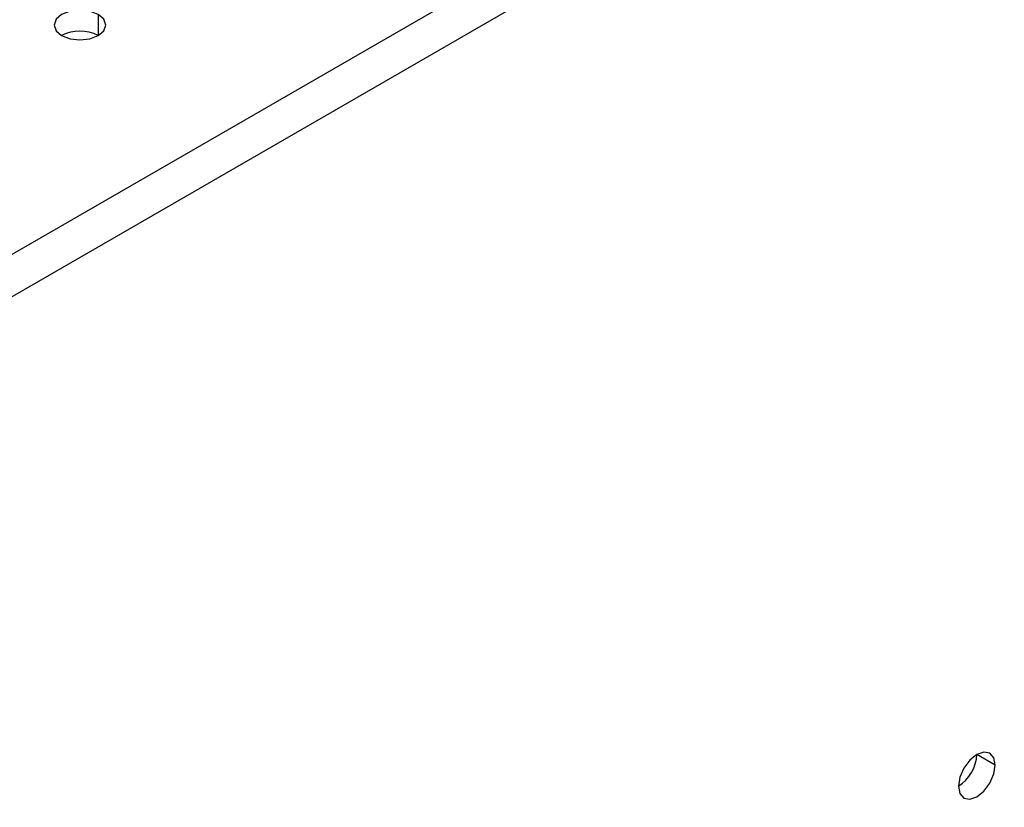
# Model space of a CAD drawing. Header units: millimetres. Extents: x 0 to 1118, y 0 to 864.
# Tile 246 of 256: x 951.02 to 954.82, y 667.34 to 670.38. Entities that reach past the tile are written whole.
import ezdxf

# ---------------------------------------------------------------- set-up
doc = ezdxf.new("R2010")
doc.units = ezdxf.units.MM

msp = doc.modelspace()

# ---------------------------------------------------------------- linework, layer by layer
at = {"color": 7, "linetype": 'Continuous', "lineweight": 25}
for p, q in [((1014.0395, 705.8734), (939.2276, 662.6854)), ((1014.1102, 705.7509), (939.2983, 662.5629)), ((954.784, 667.5016), (954.7133, 667.5424))]:
    msp.add_line(p, q, dxfattribs=at)
at = {"color": 8, "linetype": 'Continuous', "lineweight": 25}
msp.add_line((951.3192, 670.4005), (951.3192, 670.3188), dxfattribs=at)
at = {"color": 7, "linetype": 'Continuous', "lineweight": 25, "flags": 128}
for points in [[(951.3192, 670.4005), (951.2867, 670.413), (951.2484, 670.4174), (951.2102, 670.413), (951.1777, 670.4005), (951.1561, 670.3817), (951.1485, 670.3597), (951.1561, 670.3376), (951.1777, 670.3188)], [(951.1777, 670.3188), (951.2102, 670.3063), (951.2484, 670.3019), (951.2867, 670.3063), (951.3192, 670.3188), (951.3408, 670.3376), (951.3485, 670.3597), (951.3408, 670.3817), (951.3192, 670.4005)], [(954.784, 667.5016), (954.7786, 667.5297), (954.7633, 667.5473), (954.7403, 667.5518), (954.7133, 667.5424), (954.6862, 667.5206), (954.6633, 667.4896), (954.6479, 667.4543), (954.6426, 667.4199)], [(954.6426, 667.4199), (954.6479, 667.3918), (954.6633, 667.3741), (954.6862, 667.3697), (954.7133, 667.3791), (954.7403, 667.4009), (954.7633, 667.4319), (954.7786, 667.4672), (954.784, 667.5016)]]:
    msp.add_lwpolyline(points, dxfattribs=at)
at = {"color": 7, "linetype": 'Continuous', "lineweight": 25}
for centre, start, end in [((951.2484, 670.1823), 62.61, 117.3846), ((954.5598, 667.5494), 302.6055, 357.3945)]:
    msp.add_arc(centre, 0.1537, start, end, dxfattribs=at)

doc.saveas('drawing.dxf')
